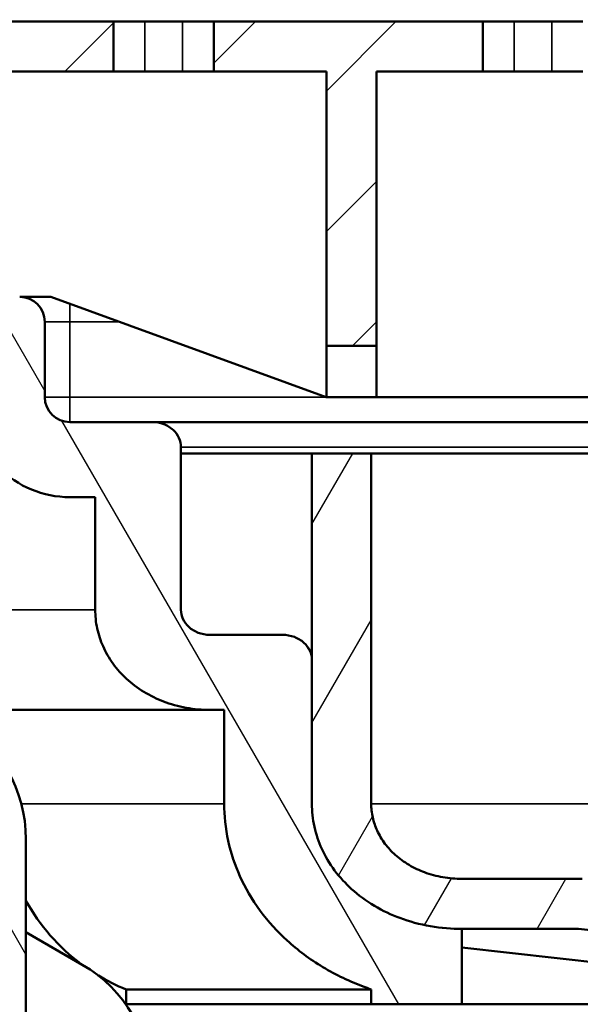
# Model space of a CAD drawing. Header units: millimetres. Extents: x 0 to 2103, y 0 to 1485.
# Tile 58 of 65: x 1519 to 1564, y 1078 to 1157. Entities that reach past the tile are written whole.
import ezdxf

# ---------------------------------------------------------------- set-up
doc = ezdxf.new("R2010")
doc.units = ezdxf.units.MM
doc.header["$LTSCALE"] = 2.5
for name, color, linetype, lineweight in [('AM_0', 7, 'Continuous', 50), ('AM_4', 7, 'Continuous', 35), ('AM_5', 7, 'Continuous', 35), ('AM_8', 7, 'Continuous', 25)]:
    doc.layers.add(name, color=color, linetype=linetype, lineweight=lineweight)
doc.styles.add('7 mm', font='arial.ttf')
doc.dimstyles.new('Schriftgröße 7', dxfattribs={"dimscale": 2.5, "dimtxt": 7, "dimasz": 2.5, "dimexe": 1.5, "dimexo": 1, "dimgap": 0.7000000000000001, "dimtad": 1, "dimrnd": 1e-08, "dimtxsty": '7 mm', "dimcen": 0.09, "dimdle": 10, "dimclrd": 256, "dimclre": 256, "dimclrt": 7, "dimadec": 1, "dimazin": 2, "dimtfac": 0.3571428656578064, "dimtdec": 3, "dimtmove": 0, "dimatfit": 3, "dimfxl": 1, "dimtolj": 1, "dimtzin": 0, "dimlwd": -1, "dimlwe": -1, "dimarcsym": 0})

# ---------------------------------------------------------------- blocks, each defined once
blk = doc.blocks.new('*D72')
at = {"layer": 'AM_5', "transparency": 16777216}
for p, q in [((1473.970534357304, 1126.138028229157), (1473.970534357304, 1192.388028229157)), ((1823.970534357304, 1126.138028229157), (1823.970534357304, 1192.388028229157)), ((1480.220534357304, 1188.638028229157), (1817.720534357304, 1188.638028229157))]:
    blk.add_line(p, q, dxfattribs=at)
for points in [[(1480.220534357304, 1189.679694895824), (1480.220534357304, 1187.596361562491), (1473.970534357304, 1188.638028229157)], [(1817.720534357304, 1189.679694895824), (1817.720534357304, 1187.596361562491), (1823.970534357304, 1188.638028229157)]]:
    blk.add_solid(points, dxfattribs=at)
at = {"layer": 'Defpoints', "color": 0, "transparency": 16777216}
for p in [(1823.970534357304, 1188.638028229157), (1473.970534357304, 1123.638028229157), (1823.970534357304, 1123.638028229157)]:
    blk.add_point(p, dxfattribs=at)
at = {"layer": 'AM_5', "color": 7, "transparency": 16777216, "insert": (1619.490835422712, 1199.329024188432), "char_height": 17.5, "attachment_point": 4, "style": '7 mm'}
blk.add_mtext('\\A1;\\fAIGDT|b0|i0;\\H17.5000;o\\fArial|b0|i0;\\H17.5000;350', dxfattribs=at)

msp = doc.modelspace()

# ---------------------------------------------------------------- hatches: boundary and pattern name
at = {"layer": 'AM_8'}
h = msp.add_hatch(dxfattribs=at)
h.set_pattern_fill('ANSI31', color=256, scale=63.5, angle=75.00017538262, style=0)
h.set_pattern_definition([(120.00017538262, (0, 0), (-6.874064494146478, -3.968771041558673), [])])
edge = h.paths.add_edge_path()
edge.add_ellipse((1484.970534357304, 1123.638028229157), major_axis=(-5.4999999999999, -9.526279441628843), ratio=1, start_angle=209.9999999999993, end_angle=360)
edge.add_line((1479.470534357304, 1114.111748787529), (1511.470534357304, 1095.63654017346))
edge.add_ellipse((1508.970534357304, 1091.306413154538), major_axis=(5, 2.131628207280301e-13), ratio=1, start_angle=0, end_angle=60.00000000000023, ccw=False)
edge.add_line((1513.970534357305, 1091.306413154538), (1513.970534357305, 1073.298282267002))
edge.add_ellipse((1518.970534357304, 1073.298282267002), major_axis=(-2.499999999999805, -4.330127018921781), ratio=1, start_angle=299.9999999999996, end_angle=360)
edge.add_line((1516.470534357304, 1068.96815524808), (1521.470534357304, 1066.081403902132))
edge.add_ellipse((1518.970534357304, 1061.75127688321), major_axis=(4.99999999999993, -3.552713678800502e-14), ratio=1, start_angle=0, end_angle=60.000000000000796, ccw=False)
edge.add_line((1523.970534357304, 1061.75127688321), (1523.970534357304, 914.6380282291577))
edge.add_line((1523.970534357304, 914.6380282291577), (1523.970534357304, 908.6380282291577))
edge.add_line((1523.970534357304, 908.6380282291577), (1523.970534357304, 906.6380282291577))
edge.add_line((1523.970534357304, 906.6380282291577), (1525.970534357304, 906.6380282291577))
edge.add_line((1525.970534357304, 906.6380282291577), (1529.970534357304, 906.6380282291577))
edge.add_line((1529.970534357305, 906.6380282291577), (1529.970534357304, 1061.75127688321))
edge.add_ellipse((1518.970534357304, 1061.75127688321), major_axis=(5.500000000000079, 9.52627944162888), ratio=1, start_angle=300.0000000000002, end_angle=360)
edge.add_line((1524.470534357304, 1071.277556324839), (1519.970534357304, 1073.875632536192))
edge.add_line((1519.970534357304, 1073.875632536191), (1519.970534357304, 1091.306413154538))
edge.add_ellipse((1508.970534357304, 1091.306413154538), major_axis=(5.499999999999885, 9.526279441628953), ratio=1, start_angle=300.0000000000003, end_angle=360)
edge.add_line((1514.470534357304, 1100.832692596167), (1482.470534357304, 1119.307901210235))
edge.add_ellipse((1484.970534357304, 1123.638028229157), major_axis=(-1.368455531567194e-47, 4.999999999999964), ratio=1, start_angle=0, end_angle=150.0000000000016, ccw=False)
edge.add_line((1484.970534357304, 1128.638028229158), (1491.262566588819, 1128.638028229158))
edge.add_ellipse((1491.262566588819, 1137.638028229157), major_axis=(8.457233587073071, -3.078181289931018), ratio=1, start_angle=289.9999999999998, end_angle=360)
edge.add_line((1499.719800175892, 1134.559846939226), (1500.470549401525, 1136.622513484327))
edge.add_ellipse((1508.470534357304, 1136.638028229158), major_axis=(5.329070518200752e-14, -7.999999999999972), ratio=1, start_angle=270.111116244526, end_angle=360.0000000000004)
edge.add_line((1508.470534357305, 1128.638028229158), (1515.470534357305, 1128.638028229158))
edge.add_line((1515.470534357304, 1128.638028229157), (1515.470534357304, 1126.638028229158))
edge.add_ellipse((1523.470534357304, 1126.638028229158), major_axis=(8.881784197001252e-14, -7.999999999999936), ratio=1, start_angle=269.9999999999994, end_angle=360)
edge.add_line((1523.470534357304, 1118.638028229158), (1525.503939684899, 1118.638028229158))
edge.add_line((1525.503939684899, 1118.638028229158), (1525.503939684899, 1109.638028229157))
edge.add_spline(control_points=[(1525.503939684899, 1109.638028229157), (1525.503939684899, 1109.164930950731), (1525.554773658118, 1108.648964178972), (1525.771785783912, 1107.641594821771), (1525.937815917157, 1107.150160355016), (1526.335535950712, 1106.25654400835), (1526.609563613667, 1105.775798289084), (1527.256475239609, 1104.885260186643), (1527.629052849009, 1104.475245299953), (1528.402561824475, 1103.759448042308), (1528.88060666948, 1103.394200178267), (1529.901993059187, 1102.768992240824), (1530.445122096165, 1102.508685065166), (1531.511868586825, 1102.100111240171), (1532.137720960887, 1101.921603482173), (1533.412671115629, 1101.690677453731), (1534.061727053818, 1101.638028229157), (1534.655181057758, 1101.638028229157)], knot_values=[-1.272264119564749, -1.272264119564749, -1.272264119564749, -1.272264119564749, -1.130334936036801, -1.130334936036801, -0.9884057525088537, -0.9884057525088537, -0.8368969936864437, -0.8368969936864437, -0.6853882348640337, -0.6853882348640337, -0.520730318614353, -0.520730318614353, -0.3560724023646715, -0.3560724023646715, -0.1780362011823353, -0.1780362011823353, 0, 0, 0, 0], degree=3, periodic=0)
edge.add_line((1534.655181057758, 1101.638028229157), (1535.811354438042, 1101.638028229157))
edge.add_line((1535.811354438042, 1101.638028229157), (1535.811354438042, 1094.138028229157))
edge.add_spline(control_points=[(1535.811354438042, 1094.138028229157), (1535.811354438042, 1093.201418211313), (1535.913077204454, 1092.180133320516), (1536.346885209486, 1090.187079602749), (1536.678653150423, 1089.215241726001), (1537.477058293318, 1087.439063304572), (1538.030582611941, 1086.480010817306), (1539.336383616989, 1084.706207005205), (1540.087963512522, 1083.89094283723), (1541.664070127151, 1082.452340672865), (1542.648592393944, 1081.713518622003), (1544.749727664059, 1080.452193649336), (1545.865788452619, 1079.928771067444), (1547.125524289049, 1079.45539887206), (1547.338524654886, 1079.379210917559), (1547.555545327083, 1079.305631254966)], knot_values=[-1.909097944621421, -1.909097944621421, -1.909097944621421, -1.909097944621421, -1.628114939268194, -1.628114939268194, -1.34713193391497, -1.34713193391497, -1.043903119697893, -1.043903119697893, -0.7406743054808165, -0.7406743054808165, -0.403721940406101, -0.403721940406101, -0.0667695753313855, -0.0667695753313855, 0, 0, 0, 0], degree=3, periodic=0)
edge.add_line((1547.555545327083, 1079.305631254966), (1547.555545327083, 1078.138028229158))
edge.add_line((1547.555545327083, 1078.138028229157), (1554.795166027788, 1078.138028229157))
edge.add_line((1554.795166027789, 1078.138028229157), (1554.795166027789, 1084.138028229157))
edge.add_spline(control_points=[(1554.795166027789, 1084.138028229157), (1554.001389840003, 1084.138028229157), (1553.132784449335, 1084.20533317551), (1551.424984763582, 1084.503706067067), (1550.585870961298, 1084.735234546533), (1549.1770441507, 1085.260836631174), (1548.470583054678, 1085.589488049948), (1547.139264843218, 1086.381526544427), (1546.514764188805, 1086.845512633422), (1545.517015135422, 1087.747194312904), (1545.041996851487, 1088.256665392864), (1544.215655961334, 1089.366284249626), (1543.86483136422, 1089.966802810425), (1543.361052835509, 1091.075645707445), (1543.152308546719, 1091.679807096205), (1542.879156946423, 1092.919470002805), (1542.814988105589, 1093.55502405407), (1542.814988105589, 1094.138028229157)], knot_values=[0, 0, 0, 0, 0.2381328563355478, 0.2381328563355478, 0.4762657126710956, 0.4762657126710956, 0.6892365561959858, 0.6892365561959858, 0.9022073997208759, 0.9022073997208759, 1.092681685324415, 1.092681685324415, 1.283155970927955, 1.283155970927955, 1.458057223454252, 1.458057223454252, 1.632958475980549, 1.632958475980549, 1.632958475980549, 1.632958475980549], degree=3, periodic=0)
edge.add_line((1542.814988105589, 1094.138028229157), (1542.814988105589, 1105.638028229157))
edge.add_spline(control_points=[(1542.814988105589, 1105.638028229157), (1542.814988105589, 1105.872221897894), (1542.753460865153, 1106.146436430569), (1542.550734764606, 1106.591689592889), (1542.366258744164, 1106.835888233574), (1541.968621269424, 1107.196096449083), (1541.677910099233, 1107.368112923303), (1541.130089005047, 1107.574468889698), (1540.770983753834, 1107.638028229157), (1540.467078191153, 1107.638028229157)], knot_values=[0.3214790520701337, 0.3214790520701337, 0.3214790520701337, 0.3214790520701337, 0.3917371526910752, 0.3917371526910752, 0.4682487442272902, 0.4682487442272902, 0.5526964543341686, 0.5526964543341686, 0.6438681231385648, 0.6438681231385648, 0.6438681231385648, 0.6438681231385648], degree=3, periodic=0)
edge.add_line((1540.467078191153, 1107.638028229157), (1534.655181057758, 1107.638028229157))
edge.add_spline(control_points=[(1534.655181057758, 1107.638028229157), (1534.357395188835, 1107.638028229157), (1534.00561416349, 1107.700830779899), (1533.468865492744, 1107.9054223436), (1533.184317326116, 1108.076388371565), (1532.793916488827, 1108.435049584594), (1532.612676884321, 1108.679378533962), (1532.412334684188, 1109.125824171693), (1532.351496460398, 1109.402200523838), (1532.351496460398, 1109.638028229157)], knot_values=[0, 0, 0, 0, 0.08933576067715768, 0.08933576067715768, 0.1723256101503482, 0.1723256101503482, 0.2483784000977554, 0.2483784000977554, 0.3191267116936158, 0.3191267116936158, 0.3191267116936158, 0.3191267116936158], degree=3, periodic=0)
edge.add_line((1532.351496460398, 1109.638028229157), (1532.351496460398, 1122.638028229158))
edge.add_spline(control_points=[(1532.351496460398, 1122.638028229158), (1532.351496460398, 1122.874087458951), (1532.29053206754, 1123.150720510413), (1532.089926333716, 1123.597562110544), (1531.908535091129, 1123.842133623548), (1531.5185528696, 1124.200678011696), (1531.234861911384, 1124.371614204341), (1530.701685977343, 1124.575341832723), (1530.353567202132, 1124.638028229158), (1530.058802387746, 1124.638028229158)], knot_values=[0.3174880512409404, 0.3174880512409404, 0.3174880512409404, 0.3174880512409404, 0.38830582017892, 0.38830582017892, 0.4644298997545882, 0.4644298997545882, 0.5472322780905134, 0.5472322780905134, 0.6356617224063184, 0.6356617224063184, 0.6356617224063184, 0.6356617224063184], degree=3, periodic=0)
edge.add_line((1530.058802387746, 1124.638028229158), (1523.470534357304, 1124.638028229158))
edge.add_ellipse((1523.470534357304, 1126.638028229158), major_axis=(-1.999999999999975, 1.09476442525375e-47), ratio=1, start_angle=0, end_angle=90.00000000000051, ccw=False)
edge.add_line((1521.470534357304, 1126.638028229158), (1521.470534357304, 1132.638028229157))
edge.add_ellipse((1519.470534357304, 1132.638028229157), major_axis=(-1.776356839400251e-14, 1.999999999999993), ratio=1, start_angle=269.9999999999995, end_angle=360)
edge.add_line((1519.470534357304, 1134.638028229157), (1510.97053435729, 1134.638028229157))
edge.add_line((1510.97053435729, 1134.638028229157), (1508.470534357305, 1134.638028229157))
edge.add_ellipse((1508.470534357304, 1136.638028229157), major_axis=(-1.499999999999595, -1.322875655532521), ratio=1, start_angle=0, end_angle=48.590377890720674, ccw=False)
edge.add_ellipse((1508.470534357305, 1136.638028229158), major_axis=(-2.000000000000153, 1.094764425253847e-47), ratio=1, start_angle=0, end_angle=41.40962210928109, ccw=False)
edge.add_line((1506.470534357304, 1136.638028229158), (1506.470534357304, 1156.638028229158))
edge.add_line((1506.470534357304, 1156.638028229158), (1501.370534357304, 1156.638028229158))
edge.add_line((1501.370534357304, 1156.638028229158), (1494.081644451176, 1136.611967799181))
edge.add_ellipse((1491.262566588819, 1137.638028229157), major_axis=(1.776356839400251e-14, -3.000000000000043), ratio=1, start_angle=0, end_angle=69.99999999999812, ccw=False)
edge.add_line((1491.262566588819, 1134.638028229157), (1484.970534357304, 1134.638028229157))
edge = h.paths.add_edge_path()
edge.add_ellipse((1778.970534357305, 1073.298282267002), major_axis=(4.999999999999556, 3.552713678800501e-14), ratio=1, start_angle=300.0000000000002, end_angle=360)
edge.add_line((1783.970534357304, 1073.298282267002), (1783.970534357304, 1091.306413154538))
edge.add_ellipse((1788.970534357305, 1091.306413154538), major_axis=(-2.49999999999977, 4.330127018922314), ratio=1, start_angle=0, end_angle=60.000000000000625, ccw=False)
edge.add_line((1786.470534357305, 1095.63654017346), (1818.470534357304, 1114.111748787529))
edge.add_ellipse((1812.970534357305, 1123.638028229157), major_axis=(-3.552713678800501e-14, 11.00000000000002), ratio=1, start_angle=209.9999999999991, end_angle=360)
edge.add_line((1812.970534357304, 1134.638028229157), (1806.67850212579, 1134.638028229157))
edge.add_ellipse((1806.67850212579, 1137.638028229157), major_axis=(-2.819077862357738, -1.026060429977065), ratio=1, start_angle=0, end_angle=69.99999999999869, ccw=False)
edge.add_line((1803.859424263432, 1136.611967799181), (1796.570534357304, 1156.638028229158))
edge.add_line((1796.570534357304, 1156.638028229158), (1791.470534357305, 1156.638028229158))
edge.add_line((1791.470534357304, 1156.638028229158), (1791.470534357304, 1136.638028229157))
edge.add_ellipse((1789.470534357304, 1136.638028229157), major_axis=(1.50000000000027, -1.322875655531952), ratio=1, start_angle=0, end_angle=41.4096221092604, ccw=False)
edge.add_ellipse((1789.470534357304, 1136.638028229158), major_axis=(-3.552713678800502e-14, -1.999999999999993), ratio=1, start_angle=0, end_angle=48.59037789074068, ccw=False)
edge.add_line((1789.470534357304, 1134.638028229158), (1786.970534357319, 1134.638028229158))
edge.add_line((1786.970534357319, 1134.638028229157), (1778.470534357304, 1134.638028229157))
edge.add_ellipse((1778.470534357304, 1132.638028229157), major_axis=(-1.999999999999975, 1.09476442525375e-47), ratio=1, start_angle=269.9999999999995, end_angle=360)
edge.add_line((1776.470534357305, 1132.638028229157), (1776.470534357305, 1126.638028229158))
edge.add_ellipse((1774.470534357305, 1126.638028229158), major_axis=(-1.776356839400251e-14, -1.999999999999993), ratio=1, start_angle=0, end_angle=90.00000000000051, ccw=False)
edge.add_line((1774.470534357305, 1124.638028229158), (1767.882266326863, 1124.638028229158))
edge.add_spline(control_points=[(1767.882266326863, 1124.638028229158), (1767.587501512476, 1124.638028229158), (1767.239382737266, 1124.575341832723), (1766.706206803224, 1124.371614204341), (1766.422515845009, 1124.200678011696), (1766.03253362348, 1123.842133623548), (1765.851142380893, 1123.597562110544), (1765.650536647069, 1123.150720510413), (1765.58957225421, 1122.874087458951), (1765.58957225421, 1122.638028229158)], knot_values=[-0.6356617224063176, -0.6356617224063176, -0.6356617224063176, -0.6356617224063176, -0.5472322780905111, -0.5472322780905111, -0.4644298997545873, -0.4644298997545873, -0.388305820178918, -0.388305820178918, -0.3174880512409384, -0.3174880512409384, -0.3174880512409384, -0.3174880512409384], degree=3, periodic=0)
edge.add_line((1765.58957225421, 1122.638028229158), (1765.58957225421, 1109.638028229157))
edge.add_spline(control_points=[(1765.58957225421, 1109.638028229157), (1765.58957225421, 1109.402200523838), (1765.528734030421, 1109.125824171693), (1765.328391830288, 1108.679378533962), (1765.147152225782, 1108.435049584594), (1764.756751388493, 1108.076388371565), (1764.472203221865, 1107.9054223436), (1763.935454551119, 1107.700830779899), (1763.583673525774, 1107.638028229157), (1763.28588765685, 1107.638028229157)], knot_values=[-0.3191267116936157, -0.3191267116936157, -0.3191267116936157, -0.3191267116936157, -0.2483784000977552, -0.2483784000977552, -0.172325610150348, -0.172325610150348, -0.08933576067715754, -0.08933576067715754, 0, 0, 0, 0], degree=3, periodic=0)
edge.add_line((1763.28588765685, 1107.638028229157), (1757.473990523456, 1107.638028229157))
edge.add_spline(control_points=[(1757.473990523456, 1107.638028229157), (1757.170084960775, 1107.638028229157), (1756.810979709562, 1107.574468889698), (1756.263158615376, 1107.368112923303), (1755.972447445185, 1107.196096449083), (1755.574809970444, 1106.835888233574), (1755.390333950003, 1106.591689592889), (1755.187607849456, 1106.146436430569), (1755.126080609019, 1105.872221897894), (1755.126080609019, 1105.638028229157)], knot_values=[-0.6438681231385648, -0.6438681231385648, -0.6438681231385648, -0.6438681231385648, -0.5526964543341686, -0.5526964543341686, -0.4682487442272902, -0.4682487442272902, -0.3917371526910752, -0.3917371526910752, -0.3214790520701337, -0.3214790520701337, -0.3214790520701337, -0.3214790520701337], degree=3, periodic=0)
edge.add_line((1755.126080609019, 1105.638028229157), (1755.126080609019, 1094.138028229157))
edge.add_spline(control_points=[(1755.126080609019, 1094.138028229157), (1755.126080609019, 1093.55502405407), (1755.061911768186, 1092.919470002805), (1754.788760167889, 1091.679807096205), (1754.5800158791, 1091.075645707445), (1754.076237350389, 1089.966802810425), (1753.725412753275, 1089.366284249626), (1752.899071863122, 1088.256665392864), (1752.424053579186, 1087.747194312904), (1751.426304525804, 1086.845512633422), (1750.801803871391, 1086.381526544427), (1749.470485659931, 1085.589488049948), (1748.764024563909, 1085.260836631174), (1747.35519775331, 1084.735234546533), (1746.516083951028, 1084.503706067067), (1744.808284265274, 1084.20533317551), (1743.939678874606, 1084.138028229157), (1743.14590268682, 1084.138028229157)], knot_values=[-1.63295847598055, -1.63295847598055, -1.63295847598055, -1.63295847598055, -1.458057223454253, -1.458057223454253, -1.283155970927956, -1.283155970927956, -1.092681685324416, -1.092681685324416, -0.9022073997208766, -0.9022073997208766, -0.6892365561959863, -0.6892365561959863, -0.4762657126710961, -0.4762657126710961, -0.2381328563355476, -0.2381328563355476, 0, 0, 0, 0], degree=3, periodic=0)
edge.add_line((1743.14590268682, 1084.138028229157), (1743.14590268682, 1078.138028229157))
edge.add_line((1743.14590268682, 1078.138028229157), (1750.385523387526, 1078.138028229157))
edge.add_line((1750.385523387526, 1078.138028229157), (1750.385523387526, 1079.305631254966))
edge.add_spline(control_points=[(1750.385523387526, 1079.305631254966), (1750.602544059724, 1079.379210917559), (1750.815544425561, 1079.45539887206), (1752.07528026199, 1079.928771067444), (1753.19134105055, 1080.452193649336), (1755.292476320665, 1081.713518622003), (1756.276998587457, 1082.452340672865), (1757.853105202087, 1083.89094283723), (1758.60468509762, 1084.706207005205), (1759.910486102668, 1086.480010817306), (1760.464010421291, 1087.439063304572), (1761.262415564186, 1089.215241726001), (1761.594183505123, 1090.187079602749), (1762.027991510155, 1092.180133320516), (1762.129714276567, 1093.201418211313), (1762.129714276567, 1094.138028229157)], knot_values=[0, 0, 0, 0, 0.06676957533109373, 0.06676957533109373, 0.403721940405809, 0.403721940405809, 0.7406743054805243, 0.7406743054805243, 1.043903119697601, 1.043903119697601, 1.347131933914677, 1.347131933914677, 1.628114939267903, 1.628114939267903, 1.909097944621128, 1.909097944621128, 1.909097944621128, 1.909097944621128], degree=3, periodic=0)
edge.add_line((1762.129714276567, 1094.138028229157), (1762.129714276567, 1101.638028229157))
edge.add_line((1762.129714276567, 1101.638028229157), (1763.28588765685, 1101.638028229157))
edge.add_spline(control_points=[(1763.28588765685, 1101.638028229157), (1763.879341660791, 1101.638028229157), (1764.528397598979, 1101.690677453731), (1765.803347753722, 1101.921603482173), (1766.429200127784, 1102.100111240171), (1767.495946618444, 1102.508685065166), (1768.039075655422, 1102.768992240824), (1769.060462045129, 1103.394200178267), (1769.538506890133, 1103.759448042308), (1770.3120158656, 1104.475245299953), (1770.684593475, 1104.885260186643), (1771.331505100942, 1105.775798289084), (1771.605532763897, 1106.25654400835), (1772.003252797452, 1107.150160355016), (1772.169282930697, 1107.641594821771), (1772.38629505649, 1108.648964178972), (1772.43712902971, 1109.164930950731), (1772.43712902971, 1109.638028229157)], knot_values=[0, 0, 0, 0, 0.1780362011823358, 0.1780362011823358, 0.3560724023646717, 0.3560724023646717, 0.5207303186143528, 0.5207303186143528, 0.685388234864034, 0.685388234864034, 0.836896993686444, 0.836896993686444, 0.9884057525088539, 0.9884057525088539, 1.130334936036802, 1.130334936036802, 1.272264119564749, 1.272264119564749, 1.272264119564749, 1.272264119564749], degree=3, periodic=0)
edge.add_line((1772.43712902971, 1109.638028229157), (1772.43712902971, 1118.638028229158))
edge.add_line((1772.43712902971, 1118.638028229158), (1774.470534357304, 1118.638028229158))
edge.add_ellipse((1774.470534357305, 1126.638028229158), major_axis=(7.999999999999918, 3.552713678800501e-14), ratio=1, start_angle=269.9999999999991, end_angle=360)
edge.add_line((1782.470534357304, 1126.638028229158), (1782.470534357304, 1128.638028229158))
edge.add_line((1782.470534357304, 1128.638028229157), (1789.470534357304, 1128.638028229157))
edge.add_ellipse((1789.470534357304, 1136.638028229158), major_axis=(7.999984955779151, -0.01551474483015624), ratio=1, start_angle=270.1111162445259, end_angle=360)
edge.add_line((1797.470519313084, 1136.622513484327), (1798.221268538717, 1134.559846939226))
edge.add_ellipse((1806.67850212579, 1137.638028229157), major_axis=(7.105427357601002e-14, -8.999999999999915), ratio=1, start_angle=289.9999999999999, end_angle=360)
edge.add_line((1806.67850212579, 1128.638028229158), (1812.970534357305, 1128.638028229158))
edge.add_ellipse((1812.970534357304, 1123.638028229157), major_axis=(2.499999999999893, -4.330127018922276), ratio=1, start_angle=0, end_angle=150.0000000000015, ccw=False)
edge.add_line((1815.470534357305, 1119.307901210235), (1783.470534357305, 1100.832692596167))
edge.add_ellipse((1788.970534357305, 1091.306413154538), major_axis=(-11.00000000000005, 2.131628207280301e-13), ratio=1, start_angle=300.0000000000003, end_angle=360)
edge.add_line((1777.970534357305, 1091.306413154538), (1777.970534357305, 1073.875632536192))
edge.add_line((1777.970534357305, 1073.875632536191), (1773.470534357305, 1071.277556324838))
edge.add_ellipse((1778.970534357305, 1061.75127688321), major_axis=(-11.00000000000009, 3.552713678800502e-14), ratio=1, start_angle=300.0000000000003, end_angle=360)
edge.add_line((1767.970534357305, 1061.75127688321), (1767.970534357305, 906.6380282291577))
edge.add_line((1767.970534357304, 906.6380282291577), (1771.735866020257, 906.6380282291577))
edge.add_line((1771.735866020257, 906.6380282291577), (1773.970534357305, 906.6380282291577))
edge.add_line((1773.970534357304, 906.6380282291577), (1773.970534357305, 1061.75127688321))
edge.add_ellipse((1778.970534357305, 1061.75127688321), major_axis=(-2.499999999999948, 4.330127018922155), ratio=1, start_angle=0, end_angle=60.000000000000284, ccw=False)
edge.add_line((1776.470534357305, 1066.081403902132), (1781.470534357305, 1068.96815524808))
h = msp.add_hatch(dxfattribs=at)
h.set_pattern_fill('ANSI31', color=256, scale=63.5, style=0)
h.set_pattern_definition([(45, (0, 0), (-5.612660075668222, 5.612660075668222), [])])
edge = h.paths.add_edge_path()
edge.add_line((1510.97053435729, 1152.638028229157), (1510.97053435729, 1134.638028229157))
edge.add_line((1510.97053435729, 1134.638028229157), (1508.470534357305, 1134.638028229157))
edge.add_line((1508.470534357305, 1134.638028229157), (1506.970534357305, 1134.638028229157))
edge.add_line((1506.970534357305, 1134.638028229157), (1506.970534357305, 1135.315152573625))
edge.add_line((1506.970534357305, 1135.315152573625), (1506.970534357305, 1154.638028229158))
edge.add_ellipse((1508.970534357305, 1154.638028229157), major_axis=(-1.999999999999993, -1.332267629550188e-14), ratio=1, start_angle=269.9999999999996, end_angle=359.9999999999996, ccw=False)
edge.add_line((1508.970534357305, 1156.638028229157), (1526.970534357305, 1156.638028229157))
edge.add_line((1526.970534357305, 1156.638028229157), (1526.970534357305, 1152.638028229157))
edge.add_line((1526.970534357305, 1152.638028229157), (1510.97053435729, 1152.638028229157))
h.paths.add_polyline_path([(1632.47053435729, 1130.734028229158), (1632.47053435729, 1152.638028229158), (1623.470534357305, 1152.638028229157), (1623.470534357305, 1156.638028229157), (1644.970534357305, 1156.638028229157), (1644.970534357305, 1152.638028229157), (1636.47053435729, 1152.638028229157), (1636.47053435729, 1130.734028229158)])
h.paths.add_polyline_path([(1606.97053435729, 1152.638028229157), (1606.97053435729, 1130.734028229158), (1602.97053435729, 1130.734028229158), (1602.97053435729, 1152.638028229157), (1593.970534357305, 1152.638028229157), (1593.970534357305, 1156.638028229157), (1615.470534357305, 1156.638028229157), (1615.470534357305, 1152.638028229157)])
h.paths.add_polyline_path([(1573.47053435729, 1130.734028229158), (1573.47053435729, 1152.638028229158), (1564.470534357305, 1152.638028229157), (1564.470534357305, 1156.638028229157), (1585.970534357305, 1156.638028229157), (1585.970534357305, 1152.638028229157), (1577.47053435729, 1152.638028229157), (1577.47053435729, 1130.734028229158)])
h.paths.add_polyline_path([(1547.97053435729, 1152.638028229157), (1547.97053435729, 1130.734028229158), (1543.97053435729, 1130.734028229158), (1543.97053435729, 1152.638028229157), (1534.970534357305, 1152.638028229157), (1534.970534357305, 1156.638028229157), (1556.470534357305, 1156.638028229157), (1556.470534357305, 1152.638028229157)])
h.paths.add_polyline_path([(1720.470534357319, 1130.734028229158), (1720.470534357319, 1152.638028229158), (1711.970534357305, 1152.638028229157), (1711.970534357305, 1156.638028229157), (1733.470534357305, 1156.638028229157), (1733.470534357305, 1152.638028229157), (1724.470534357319, 1152.638028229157), (1724.470534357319, 1130.734028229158)])
h.paths.add_polyline_path([(1690.970534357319, 1130.734028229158), (1690.970534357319, 1152.638028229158), (1682.470534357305, 1152.638028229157), (1682.470534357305, 1156.638028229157), (1703.970534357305, 1156.638028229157), (1703.970534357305, 1152.638028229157), (1694.970534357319, 1152.638028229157), (1694.970534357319, 1130.734028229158)])
h.paths.add_polyline_path([(1665.470534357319, 1152.638028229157), (1665.470534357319, 1130.734028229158), (1661.470534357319, 1130.734028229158), (1661.470534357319, 1152.638028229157), (1652.970534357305, 1152.638028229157), (1652.970534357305, 1156.638028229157), (1674.470534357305, 1156.638028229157), (1674.470534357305, 1152.638028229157)])
h.paths.add_polyline_path([(1753.970534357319, 1152.638028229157), (1753.970534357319, 1130.734028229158), (1749.970534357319, 1130.734028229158), (1749.970534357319, 1152.638028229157), (1741.470534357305, 1152.638028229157), (1741.470534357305, 1156.638028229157), (1762.970534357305, 1156.638028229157), (1762.970534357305, 1152.638028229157)])
edge = h.paths.add_edge_path()
edge.add_line((1786.970534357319, 1134.638028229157), (1786.970534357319, 1152.638028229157))
edge.add_line((1786.970534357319, 1152.638028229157), (1770.970534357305, 1152.638028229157))
edge.add_line((1770.970534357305, 1152.638028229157), (1770.970534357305, 1156.638028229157))
edge.add_line((1770.970534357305, 1156.638028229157), (1788.970534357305, 1156.638028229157))
edge.add_ellipse((1788.970534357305, 1154.638028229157), major_axis=(3.828876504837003e-32, 2.000000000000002), ratio=1, start_angle=270, end_angle=360, ccw=False)
edge.add_line((1790.970534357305, 1154.638028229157), (1790.970534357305, 1135.315152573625))
edge.add_line((1790.970534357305, 1135.315152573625), (1790.970534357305, 1134.638028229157))
edge.add_line((1790.970534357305, 1134.638028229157), (1789.470534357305, 1134.638028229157))
edge.add_line((1789.470534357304, 1134.638028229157), (1786.970534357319, 1134.638028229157))
h = msp.add_hatch(dxfattribs=at)
h.set_pattern_fill('ANSI31', color=256, scale=63.5, angle=14.999977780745, style=0)
h.set_pattern_definition([(59.99997778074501, (0, 0), (-6.87407510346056, 3.968752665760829), [])])
edge = h.paths.add_edge_path()
edge.add_ellipse((1648.970534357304, 989.1380282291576), major_axis=(72.00000000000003, 1.13998919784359e-14), ratio=1, start_angle=180, end_angle=360)
edge.add_line((1720.970534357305, 989.1380282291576), (1720.970534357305, 1078.425244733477))
edge.add_spline(control_points=[(1720.970534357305, 1078.425244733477), (1720.970534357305, 1079.080082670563), (1721.09838184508, 1079.728798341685), (1721.595192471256, 1080.939091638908), (1721.958964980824, 1081.489417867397), (1722.832757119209, 1082.373849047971), (1723.318205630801, 1082.716804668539), (1724.386004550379, 1083.217173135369), (1724.959753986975, 1083.370712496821), (1725.547040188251, 1083.420536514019)], knot_values=[-0.746292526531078, -0.746292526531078, -0.746292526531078, -0.746292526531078, -0.5498411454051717, -0.5498411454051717, -0.3537981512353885, -0.3537981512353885, -0.1768371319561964, -0.1768371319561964, 0, 0, 0, 0], degree=3, periodic=0)
edge.add_spline(control_points=[(1725.547040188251, 1083.420536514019), (1729.558820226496, 1083.760886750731), (1733.82482122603, 1084.138028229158)], knot_values=[0.003339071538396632, 0.003339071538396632, 0.003339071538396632, 0.5384657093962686, 0.5384657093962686, 0.5384657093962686], weights=[1.038595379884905, 1.02004440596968, 1.000247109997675], degree=2, periodic=0)
edge.add_line((1733.82482122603, 1084.138028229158), (1743.14590268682, 1084.138028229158))
edge.add_spline(control_points=[(1743.14590268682, 1084.138028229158), (1743.939678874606, 1084.138028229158), (1744.808284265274, 1084.205333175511), (1746.516083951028, 1084.503706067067), (1747.35519775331, 1084.735234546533), (1748.764024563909, 1085.260836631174), (1749.470485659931, 1085.589488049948), (1750.801803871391, 1086.381526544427), (1751.426304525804, 1086.845512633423), (1752.424053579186, 1087.747194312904), (1752.899071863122, 1088.256665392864), (1753.725412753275, 1089.366284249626), (1754.076237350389, 1089.966802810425), (1754.5800158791, 1091.075645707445), (1754.788760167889, 1091.679807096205), (1755.061911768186, 1092.919470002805), (1755.126080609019, 1093.55502405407), (1755.126080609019, 1094.138028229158)], knot_values=[0, 0, 0, 0, 0.2381328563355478, 0.2381328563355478, 0.4762657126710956, 0.4762657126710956, 0.6892365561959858, 0.6892365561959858, 0.9022073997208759, 0.9022073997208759, 1.092681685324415, 1.092681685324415, 1.283155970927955, 1.283155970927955, 1.458057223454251, 1.458057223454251, 1.632958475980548, 1.632958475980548, 1.632958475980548, 1.632958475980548], degree=3, periodic=0)
edge.add_line((1755.126080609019, 1094.138028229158), (1755.126080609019, 1105.638028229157))
edge.add_line((1755.126080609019, 1105.638028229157), (1755.126080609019, 1122.138028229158))
edge.add_line((1755.126080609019, 1122.138028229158), (1750.385523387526, 1122.138028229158))
edge.add_line((1750.385523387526, 1122.138028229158), (1750.385523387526, 1094.138028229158))
edge.add_spline(control_points=[(1750.385523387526, 1094.138028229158), (1750.385523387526, 1093.789306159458), (1750.346740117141, 1093.409226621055), (1750.181892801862, 1092.668168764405), (1750.055991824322, 1092.307154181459), (1749.751483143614, 1091.642398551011), (1749.538704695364, 1091.281555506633), (1749.038136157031, 1090.615274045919), (1748.750673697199, 1090.309589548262), (1748.146231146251, 1089.767420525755), (1747.767394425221, 1089.488032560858), (1746.960454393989, 1089.011117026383), (1746.53256831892, 1088.813221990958), (1745.681631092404, 1088.497407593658), (1745.176042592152, 1088.358299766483), (1744.147227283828, 1088.178729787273), (1743.624042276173, 1088.138028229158), (1743.14590268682, 1088.138028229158)], knot_values=[-0.9833000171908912, -0.9833000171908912, -0.9833000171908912, -0.9833000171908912, -0.8786833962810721, -0.8786833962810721, -0.7740667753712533, -0.7740667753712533, -0.659329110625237, -0.659329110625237, -0.5445914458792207, -0.5445914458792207, -0.4157375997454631, -0.4157375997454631, -0.2868837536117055, -0.2868837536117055, -0.1434418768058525, -0.1434418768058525, 0, 0, 0, 0], degree=3, periodic=0)
edge.add_line((1743.14590268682, 1088.138028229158), (1733.541746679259, 1088.138028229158))
edge.add_spline(control_points=[(1733.541746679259, 1088.138028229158), (1729.003024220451, 1087.73728258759), (1724.751334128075, 1087.378190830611)], knot_values=[16.37753239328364, 16.37753239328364, 16.37753239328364, 16.94880695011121, 16.94880695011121, 16.94880695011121], weights=[1.000304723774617, 1.021396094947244, 1.041065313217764], degree=2, periodic=0)
edge.add_spline(control_points=[(1724.751334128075, 1087.378190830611), (1723.651121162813, 1087.285268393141), (1722.579765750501, 1086.978341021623), (1720.613874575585, 1085.970476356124), (1719.738677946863, 1085.279079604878), (1718.363852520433, 1083.672760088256), (1717.849264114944, 1082.795327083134), (1717.149609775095, 1080.900126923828), (1716.970534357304, 1079.896870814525), (1716.970534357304, 1078.885911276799)], knot_values=[-1.268751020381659, -1.268751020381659, -1.268751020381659, -1.268751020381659, -0.9375120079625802, -0.9375120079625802, -0.60600679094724, -0.60600679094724, -0.3032554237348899, -0.3032554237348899, 0, 0, 0, 0], degree=3, periodic=0)
edge.add_line((1716.970534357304, 1078.885911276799), (1716.970534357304, 989.1380282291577))
edge.add_ellipse((1648.970534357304, 989.1380282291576), major_axis=(-68.00000000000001, 6.997003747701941e-15), ratio=1, start_angle=0, end_angle=180, ccw=False)
edge.add_line((1580.970534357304, 989.1380282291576), (1580.970534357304, 1032.138028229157))
edge.add_line((1580.970534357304, 1032.138028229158), (1576.970534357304, 1032.138028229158))
edge.add_line((1576.970534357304, 1032.138028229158), (1576.970534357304, 994.1380282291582))
edge.add_line((1576.970534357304, 994.1380282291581), (1576.970534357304, 992.1380282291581))
edge.add_line((1576.970534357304, 992.1380282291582), (1576.970534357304, 989.1380282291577))
edge = h.paths.add_edge_path()
edge.add_line((1630.970534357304, 1032.138028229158), (1634.970534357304, 1032.138028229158))
edge.add_line((1634.970534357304, 1032.138028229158), (1634.970534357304, 994.1380282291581))
edge.add_line((1634.970534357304, 994.138028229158), (1634.970534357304, 992.138028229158))
edge.add_line((1634.970534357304, 992.138028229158), (1634.970534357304, 989.1380282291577))
edge.add_ellipse((1648.970534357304, 989.1380282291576), major_axis=(-14.00000000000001, -1.998021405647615e-14), ratio=1, start_angle=0, end_angle=179.9999999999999)
edge.add_line((1662.970534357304, 989.1380282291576), (1662.970534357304, 1077.138028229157))
edge.add_line((1662.970534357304, 1077.138028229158), (1662.245843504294, 1077.138028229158))
edge.add_spline(control_points=[(1662.245843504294, 1077.138028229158), (1662.016821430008, 1077.518208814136), (1661.738077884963, 1077.86721038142), (1660.947494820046, 1078.623527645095), (1660.396370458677, 1078.976346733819), (1659.190376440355, 1079.450299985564), (1658.547648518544, 1079.567101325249), (1657.900389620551, 1079.557381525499)], knot_values=[-0.5223880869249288, -0.5223880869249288, -0.5223880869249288, -0.5223880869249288, -0.3887241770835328, -0.3887241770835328, -0.1941995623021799, -0.1941995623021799, 0, 0, 0, 0], degree=3, periodic=0)
edge.add_spline(control_points=[(1657.900389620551, 1079.557381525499), (1622.023863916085, 1079.018628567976), (1564.116247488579, 1084.138028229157)], knot_values=[7.333144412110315, 7.333144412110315, 7.333144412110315, 17.00385731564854, 17.00385731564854, 17.00385731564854], weights=[1.308756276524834, 1.358020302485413, 1.000247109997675], degree=2, periodic=0)
edge.add_line((1564.116247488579, 1084.138028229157), (1554.795166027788, 1084.138028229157))
edge.add_spline(control_points=[(1554.795166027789, 1084.138028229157), (1554.001389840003, 1084.138028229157), (1553.132784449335, 1084.20533317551), (1551.424984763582, 1084.503706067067), (1550.585870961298, 1084.735234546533), (1549.1770441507, 1085.260836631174), (1548.470583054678, 1085.589488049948), (1547.139264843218, 1086.381526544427), (1546.514764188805, 1086.845512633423), (1545.517015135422, 1087.747194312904), (1545.041996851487, 1088.256665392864), (1544.215655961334, 1089.366284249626), (1543.86483136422, 1089.966802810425), (1543.361052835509, 1091.075645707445), (1543.152308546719, 1091.679807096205), (1542.879156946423, 1092.919470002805), (1542.814988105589, 1093.55502405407), (1542.814988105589, 1094.138028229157)], knot_values=[-1.63295847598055, -1.63295847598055, -1.63295847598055, -1.63295847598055, -1.394825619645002, -1.394825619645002, -1.156692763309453, -1.156692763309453, -0.9437219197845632, -0.9437219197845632, -0.730751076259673, -0.730751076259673, -0.5402767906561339, -0.5402767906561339, -0.3498025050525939, -0.3498025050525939, -0.174901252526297, -0.174901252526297, 0, 0, 0, 0], degree=3, periodic=0)
edge.add_line((1542.814988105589, 1094.138028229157), (1542.814988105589, 1105.638028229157))
edge.add_line((1542.814988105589, 1105.638028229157), (1542.814988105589, 1122.138028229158))
edge.add_line((1542.814988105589, 1122.138028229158), (1547.555545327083, 1122.138028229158))
edge.add_line((1547.555545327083, 1122.138028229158), (1547.555545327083, 1094.138028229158))
edge.add_spline(control_points=[(1547.555545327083, 1094.138028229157), (1547.555545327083, 1093.789306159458), (1547.594328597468, 1093.409226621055), (1547.759175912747, 1092.668168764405), (1547.885076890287, 1092.307154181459), (1548.189585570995, 1091.642398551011), (1548.402364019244, 1091.281555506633), (1548.902932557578, 1090.615274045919), (1549.19039501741, 1090.309589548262), (1549.794837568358, 1089.767420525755), (1550.173674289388, 1089.488032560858), (1550.98061432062, 1089.011117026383), (1551.408500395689, 1088.813221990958), (1552.259437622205, 1088.497407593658), (1552.765026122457, 1088.358299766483), (1553.793841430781, 1088.178729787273), (1554.317026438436, 1088.138028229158), (1554.795166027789, 1088.138028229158)], knot_values=[0, 0, 0, 0, 0.1046166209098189, 0.1046166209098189, 0.2092332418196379, 0.2092332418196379, 0.3239709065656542, 0.3239709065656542, 0.4387085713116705, 0.4387085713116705, 0.567562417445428, 0.567562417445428, 0.6964162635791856, 0.6964162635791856, 0.8398581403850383, 0.8398581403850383, 0.983300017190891, 0.983300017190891, 0.983300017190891, 0.983300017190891], degree=3, periodic=0)
edge.add_line((1554.795166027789, 1088.138028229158), (1564.39932203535, 1088.138028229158))
edge.add_spline(control_points=[(1564.39932203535, 1088.138028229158), (1622.343317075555, 1083.021874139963), (1658.350511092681, 1083.589317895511)], knot_values=[0.004125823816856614, 0.004125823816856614, 0.004125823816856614, 9.703827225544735, 9.703827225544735, 9.703827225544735], weights=[1.000304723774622, 1.358416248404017, 1.306537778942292], degree=2, periodic=0)
edge.add_spline(control_points=[(1658.350511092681, 1083.589317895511), (1659.212862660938, 1083.602907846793), (1660.072074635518, 1083.484477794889), (1661.72534173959, 1082.991287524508), (1662.509229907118, 1082.619460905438), (1664.142684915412, 1081.51267592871), (1664.930090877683, 1080.71539848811), (1666.161680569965, 1078.85520195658), (1666.590690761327, 1077.808033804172), (1666.915939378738, 1076.158397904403), (1666.970534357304, 1075.598848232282), (1666.970534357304, 1075.038075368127)], knot_values=[-1.355254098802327, -1.355254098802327, -1.355254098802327, -1.355254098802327, -1.096458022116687, -1.096458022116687, -0.8375610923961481, -0.8375610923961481, -0.5044191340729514, -0.5044191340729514, -0.1682318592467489, -0.1682318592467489, 0, 0, 0, 0], degree=3, periodic=0)
edge.add_line((1666.970534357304, 1075.038075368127), (1666.970534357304, 989.1380282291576))
edge.add_ellipse((1648.970534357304, 989.1380282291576), major_axis=(18, 2.849972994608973e-15), ratio=1, start_angle=180, end_angle=360, ccw=False)
edge.add_line((1630.970534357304, 989.1380282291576), (1630.970534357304, 1032.138028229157))

# ---------------------------------------------------------------- linework, layer by layer
at = {"layer": 'AM_0'}
for p, q in [((1508.970534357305, 1156.638028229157), (1526.970534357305, 1156.638028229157)), ((1526.970534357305, 1156.638028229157), (1526.970534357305, 1152.638028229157)), ((1526.970534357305, 1156.638028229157), (1529.470534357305, 1156.638028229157)), ((1529.470534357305, 1156.638028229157), (1532.470534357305, 1156.638028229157)), ((1532.470534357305, 1156.638028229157), (1534.970534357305, 1156.638028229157)), ((1534.970534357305, 1156.638028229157), (1556.470534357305, 1156.638028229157)), ((1534.970534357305, 1152.638028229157), (1534.970534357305, 1156.638028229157)), ((1556.470534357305, 1156.638028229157), (1556.470534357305, 1152.638028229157)), ((1556.470534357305, 1156.638028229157), (1558.970534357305, 1156.638028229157)), ((1558.970534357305, 1156.638028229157), (1561.970534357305, 1156.638028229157)), ((1561.970534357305, 1156.638028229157), (1564.470534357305, 1156.638028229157)), ((1526.970534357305, 1152.638028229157), (1510.97053435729, 1152.638028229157)), ((1529.470534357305, 1152.638028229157), (1526.970534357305, 1152.638028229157)), ((1532.470534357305, 1152.638028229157), (1529.470534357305, 1152.638028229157)), ((1534.970534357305, 1152.638028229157), (1532.470534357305, 1152.638028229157)), ((1543.97053435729, 1152.638028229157), (1534.970534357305, 1152.638028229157)), ((1543.97053435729, 1130.734028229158), (1543.97053435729, 1152.638028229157)), ((1547.97053435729, 1152.638028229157), (1547.97053435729, 1130.734028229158)), ((1556.470534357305, 1152.638028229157), (1547.97053435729, 1152.638028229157)), ((1558.970534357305, 1152.638028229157), (1556.470534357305, 1152.638028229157)), ((1561.970534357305, 1152.638028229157), (1558.970534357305, 1152.638028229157)), ((1564.470534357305, 1152.638028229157), (1561.970534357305, 1152.638028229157)), ((1521.970534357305, 1134.638028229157), (1519.470534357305, 1134.638028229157)), ((1543.950353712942, 1126.638028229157), (1521.970534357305, 1134.638028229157)), ((1521.470534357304, 1132.638028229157), (1521.470534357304, 1126.638028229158)), ((1547.97053435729, 1130.734028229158), (1543.97053435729, 1130.734028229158)), ((1543.97053435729, 1130.734028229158), (1543.97053435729, 1126.638028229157)), ((1547.97053435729, 1126.638028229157), (1547.97053435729, 1130.734028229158)), ((1543.97053435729, 1126.638028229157), (1543.950353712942, 1126.638028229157)), ((1547.97053435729, 1126.638028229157), (1543.97053435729, 1126.638028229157)), ((1573.47053435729, 1126.638028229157), (1547.97053435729, 1126.638028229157)), ((1523.470534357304, 1124.638028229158), (1530.058802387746, 1124.638028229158)), ((1596.570629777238, 1124.638028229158), (1530.058802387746, 1124.638028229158)), ((1532.351496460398, 1122.638028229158), (1532.351496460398, 1109.638028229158)), ((1542.81498810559, 1122.138028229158), (1532.351496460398, 1122.138028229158)), ((1542.814988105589, 1122.138028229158), (1547.555545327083, 1122.138028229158)), ((1542.814988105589, 1094.138028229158), (1542.814988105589, 1122.138028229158)), ((1547.555545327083, 1122.138028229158), (1547.555545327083, 1094.138028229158)), ((1547.555545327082, 1122.138028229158), (1750.385523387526, 1122.138028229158)), ((1525.503939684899, 1118.638028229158), (1523.470534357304, 1118.638028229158)), ((1525.503939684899, 1109.638028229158), (1525.503939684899, 1118.638028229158)), ((1534.655181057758, 1107.638028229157), (1540.467078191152, 1107.638028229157)), ((1542.814988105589, 1105.638028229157), (1542.814988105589, 1094.138028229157)), ((1516.970534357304, 1101.638028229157), (1534.655181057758, 1101.638028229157)), ((1535.811354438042, 1101.638028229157), (1534.655181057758, 1101.638028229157)), ((1535.811354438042, 1094.138028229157), (1535.811354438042, 1101.638028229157)), ((1519.970534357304, 1091.306413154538), (1519.970534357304, 1073.875632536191)), ((1554.795166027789, 1088.138028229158), (1564.39932203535, 1088.138028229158)), ((1524.470534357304, 1081.277556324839), (1519.970534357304, 1083.875632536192)), ((1554.795166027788, 1084.138028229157), (1554.795166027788, 1078.138028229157)), ((1564.116247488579, 1084.138028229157), (1554.795166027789, 1084.138028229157)), ((1603.970534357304, 1077.138028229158), (1554.795166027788, 1082.645669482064)), ((1527.970534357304, 1079.305631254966), (1547.555545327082, 1079.305631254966)), ((1527.970534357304, 1079.305631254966), (1527.970534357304, 1078.138028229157)), ((1547.555545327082, 1078.138028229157), (1547.555545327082, 1079.305631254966)), ((1527.970534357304, 1078.138028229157), (1547.555545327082, 1078.138028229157)), ((1554.795166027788, 1078.138028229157), (1547.555545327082, 1078.138028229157)), ((1554.795166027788, 1078.138028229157), (1595.041962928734, 1078.138028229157))]:
    msp.add_line(p, q, dxfattribs=at)
for centre, radius, start, end in [((1519.470534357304, 1132.638028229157), 1.999999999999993, 0, 90), ((1523.470534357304, 1126.638028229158), 7.999999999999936, 180, 270.0000000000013), ((1523.470534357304, 1126.638028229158), 1.999999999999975, 180, 270), ((1508.970534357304, 1091.306413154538), 11.00000000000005, 0, 60.00000000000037), ((1533.970534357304, 1094.138028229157), 16.00000000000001, 208.9550243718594, 233.2014289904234), ((1518.970534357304, 1071.75127688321), 11.00000000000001, 0, 60.00000000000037), ((1533.970534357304, 1094.138028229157), 16, 239.1392179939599, 247.9756871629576)]:
    msp.add_arc(centre, radius, start, end, dxfattribs=at)
for points, knots in [([(1530.058802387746, 1124.638028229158), (1530.353567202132, 1124.638028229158), (1530.701685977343, 1124.575341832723), (1531.234861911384, 1124.371614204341), (1531.5185528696, 1124.200678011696), (1531.908535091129, 1123.842133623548), (1532.089926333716, 1123.597562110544), (1532.290532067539, 1123.150720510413), (1532.351496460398, 1122.874087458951), (1532.351496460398, 1122.638028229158)], [0.3174880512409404, 0.3174880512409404, 0.3174880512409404, 0.3174880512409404, 0.4059174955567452, 0.4059174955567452, 0.4887198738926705, 0.4887198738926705, 0.5648439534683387, 0.5648439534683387, 0.6356617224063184, 0.6356617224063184, 0.6356617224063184, 0.6356617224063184]), ([(1534.655181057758, 1101.638028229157), (1534.061727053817, 1101.638028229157), (1533.412671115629, 1101.690677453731), (1532.137720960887, 1101.921603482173), (1531.511868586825, 1102.100111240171), (1530.445122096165, 1102.508685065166), (1529.901993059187, 1102.768992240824), (1528.88060666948, 1103.394200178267), (1528.402561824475, 1103.759448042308), (1527.629052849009, 1104.475245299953), (1527.256475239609, 1104.885260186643), (1526.609563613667, 1105.775798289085), (1526.335535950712, 1106.25654400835), (1525.937815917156, 1107.150160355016), (1525.771785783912, 1107.641594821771), (1525.554773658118, 1108.648964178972), (1525.503939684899, 1109.164930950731), (1525.503939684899, 1109.638028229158)], [-1.272264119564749, -1.272264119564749, -1.272264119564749, -1.272264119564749, -1.094227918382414, -1.094227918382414, -0.9161917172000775, -0.9161917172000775, -0.751533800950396, -0.751533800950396, -0.5868758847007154, -0.5868758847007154, -0.4353671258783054, -0.4353671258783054, -0.2838583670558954, -0.2838583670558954, -0.1419291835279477, -0.1419291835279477, 0, 0, 0, 0]), ([(1532.351496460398, 1109.638028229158), (1532.351496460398, 1109.402200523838), (1532.412334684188, 1109.125824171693), (1532.612676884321, 1108.679378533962), (1532.793916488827, 1108.435049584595), (1533.184317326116, 1108.076388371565), (1533.468865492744, 1107.9054223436), (1534.00561416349, 1107.700830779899), (1534.357395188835, 1107.638028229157), (1534.655181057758, 1107.638028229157)], [0, 0, 0, 0, 0.07074831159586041, 0.07074831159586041, 0.1468011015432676, 0.1468011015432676, 0.2297909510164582, 0.2297909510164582, 0.3191267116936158, 0.3191267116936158, 0.3191267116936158, 0.3191267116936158]), ([(1540.467078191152, 1107.638028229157), (1540.770983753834, 1107.638028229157), (1541.130089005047, 1107.574468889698), (1541.677910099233, 1107.368112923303), (1541.968621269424, 1107.196096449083), (1542.366258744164, 1106.835888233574), (1542.550734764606, 1106.591689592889), (1542.753460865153, 1106.146436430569), (1542.814988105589, 1105.872221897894), (1542.814988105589, 1105.638028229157)], [0.3214790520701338, 0.3214790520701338, 0.3214790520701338, 0.3214790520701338, 0.41265072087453, 0.41265072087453, 0.4970984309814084, 0.4970984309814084, 0.5736100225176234, 0.5736100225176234, 0.6438681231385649, 0.6438681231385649, 0.6438681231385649, 0.6438681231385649]), ([(1547.555545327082, 1079.305631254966), (1547.338524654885, 1079.379210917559), (1547.125524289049, 1079.45539887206), (1545.865788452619, 1079.928771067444), (1544.749727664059, 1080.452193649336), (1542.648592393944, 1081.713518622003), (1541.664070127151, 1082.452340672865), (1540.087963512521, 1083.89094283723), (1539.336383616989, 1084.706207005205), (1538.030582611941, 1086.480010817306), (1537.477058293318, 1087.439063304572), (1536.678653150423, 1089.215241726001), (1536.346885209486, 1090.187079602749), (1535.913077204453, 1092.180133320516), (1535.811354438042, 1093.201418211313), (1535.811354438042, 1094.138028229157)], [-1.909097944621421, -1.909097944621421, -1.909097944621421, -1.909097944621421, -1.842328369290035, -1.842328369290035, -1.50537600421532, -1.50537600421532, -1.168423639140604, -1.168423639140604, -0.8651948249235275, -0.8651948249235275, -0.5619660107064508, -0.5619660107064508, -0.2809830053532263, -0.2809830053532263, 0, 0, 0, 0]), ([(1542.814988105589, 1094.138028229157), (1542.814988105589, 1093.55502405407), (1542.879156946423, 1092.919470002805), (1543.152308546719, 1091.679807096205), (1543.361052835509, 1091.075645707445), (1543.86483136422, 1089.966802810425), (1544.215655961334, 1089.366284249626), (1545.041996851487, 1088.256665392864), (1545.517015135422, 1087.747194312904), (1546.514764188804, 1086.845512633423), (1547.139264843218, 1086.381526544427), (1548.470583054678, 1085.589488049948), (1549.177044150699, 1085.260836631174), (1550.585870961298, 1084.735234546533), (1551.424984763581, 1084.503706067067), (1553.132784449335, 1084.20533317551), (1554.001389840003, 1084.138028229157), (1554.795166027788, 1084.138028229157)], [0, 0, 0, 0, 0.174901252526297, 0.174901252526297, 0.3498025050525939, 0.3498025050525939, 0.5402767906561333, 0.5402767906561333, 0.7307510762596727, 0.7307510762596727, 0.9437219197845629, 0.9437219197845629, 1.156692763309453, 1.156692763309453, 1.394825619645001, 1.394825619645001, 1.632958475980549, 1.632958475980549, 1.632958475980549, 1.632958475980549]), ([(1554.795166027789, 1084.138028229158), (1554.001389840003, 1084.138028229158), (1553.132784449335, 1084.205333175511), (1551.424984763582, 1084.503706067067), (1550.585870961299, 1084.735234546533), (1549.1770441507, 1085.260836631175), (1548.470583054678, 1085.589488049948), (1547.139264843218, 1086.381526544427), (1546.514764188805, 1086.845512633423), (1545.517015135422, 1087.747194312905), (1545.041996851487, 1088.256665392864), (1544.215655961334, 1089.366284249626), (1543.86483136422, 1089.966802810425), (1543.361052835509, 1091.075645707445), (1543.152308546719, 1091.679807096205), (1542.879156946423, 1092.919470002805), (1542.814988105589, 1093.55502405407), (1542.814988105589, 1094.138028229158)], [-1.63295847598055, -1.63295847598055, -1.63295847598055, -1.63295847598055, -1.394825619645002, -1.394825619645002, -1.156692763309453, -1.156692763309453, -0.9437219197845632, -0.9437219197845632, -0.730751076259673, -0.730751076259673, -0.5402767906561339, -0.5402767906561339, -0.3498025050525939, -0.3498025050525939, -0.174901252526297, -0.174901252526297, 0, 0, 0, 0]), ([(1547.555545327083, 1094.138028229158), (1547.555545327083, 1093.789306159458), (1547.594328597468, 1093.409226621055), (1547.759175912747, 1092.668168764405), (1547.885076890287, 1092.30715418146), (1548.189585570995, 1091.642398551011), (1548.402364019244, 1091.281555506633), (1548.902932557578, 1090.615274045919), (1549.19039501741, 1090.309589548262), (1549.794837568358, 1089.767420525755), (1550.173674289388, 1089.488032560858), (1550.98061432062, 1089.011117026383), (1551.408500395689, 1088.813221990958), (1552.259437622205, 1088.497407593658), (1552.765026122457, 1088.358299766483), (1553.793841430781, 1088.178729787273), (1554.317026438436, 1088.138028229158), (1554.795166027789, 1088.138028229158)], [0, 0, 0, 0, 0.1046166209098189, 0.1046166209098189, 0.2092332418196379, 0.2092332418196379, 0.3239709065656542, 0.3239709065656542, 0.4387085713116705, 0.4387085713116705, 0.567562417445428, 0.567562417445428, 0.6964162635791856, 0.6964162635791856, 0.8398581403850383, 0.8398581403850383, 0.983300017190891, 0.983300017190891, 0.983300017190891, 0.983300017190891])]:
    msp.add_open_spline(points, degree=3, knots=knots, dxfattribs=at)
msp.add_rational_spline([(1657.900389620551, 1079.557381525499), (1622.023863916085, 1079.018628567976), (1564.116247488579, 1084.138028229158)], [1.308756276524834, 1.358020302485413, 1.000247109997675], degree=2, dxfattribs=at)
at = {"layer": 'AM_4'}
for p, q in [((1529.470534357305, 1152.638028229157), (1529.470534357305, 1156.638028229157)), ((1532.470534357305, 1152.638028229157), (1532.470534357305, 1156.638028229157)), ((1558.970534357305, 1152.638028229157), (1558.970534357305, 1156.638028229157)), ((1561.970534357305, 1152.638028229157), (1561.970534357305, 1156.638028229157)), ((1523.470534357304, 1132.638028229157), (1523.470534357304, 1134.092072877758)), ((1521.470534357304, 1132.638028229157), (1523.470534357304, 1132.638028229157)), ((1523.470534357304, 1132.638028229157), (1527.465489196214, 1132.638028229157)), ((1523.470534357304, 1126.638028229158), (1523.470534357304, 1132.638028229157)), ((1523.470534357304, 1126.638028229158), (1521.470534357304, 1126.638028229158)), ((1523.470534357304, 1124.638028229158), (1523.470534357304, 1126.638028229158)), ((1543.950353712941, 1126.638028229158), (1523.470534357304, 1126.638028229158)), ((1532.351496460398, 1122.638028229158), (1597.341216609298, 1122.638028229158)), ((1508.970534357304, 1109.638028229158), (1525.503939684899, 1109.638028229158)), ((1519.599831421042, 1094.138028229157), (1535.811354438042, 1094.138028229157)), ((1750.385523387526, 1094.138028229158), (1547.555545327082, 1094.138028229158)), ((1523.970534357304, 1081.648032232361), (1523.970534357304, 1081.566231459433))]:
    msp.add_line(p, q, dxfattribs=at)

# ---------------------------------------------------------------- dimensions: what is measured, and where the dimension line sits
at = {"layer": 'AM_5'}
dim = msp.add_linear_dim(base=(1823.970534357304, 1188.638028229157), p1=(1473.970534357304, 1123.638028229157), p2=(1823.970534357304, 1123.638028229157), angle=180, text='\\fAIGDT|b0|i0;\\H17.5000;o\\fArial|b0|i0;\\H17.5000;<>', dimstyle='Schriftgröße 7', override={"dimgap": 0.7000000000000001, "dimdec": 2, "dimtol": 0, "dimlim": 0, "dimtp": 0, "dimtm": -0, "dimtdec": 3, "dimtofl": 0, "dimatfit": 1}, dxfattribs=at)
dim.commit()
dim.dimension.update_dxf_attribs({"geometry": '*D72', "text_midpoint": (1648.970534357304, 1188.638028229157), "dimtype": 160})

doc.saveas('drawing.dxf')
